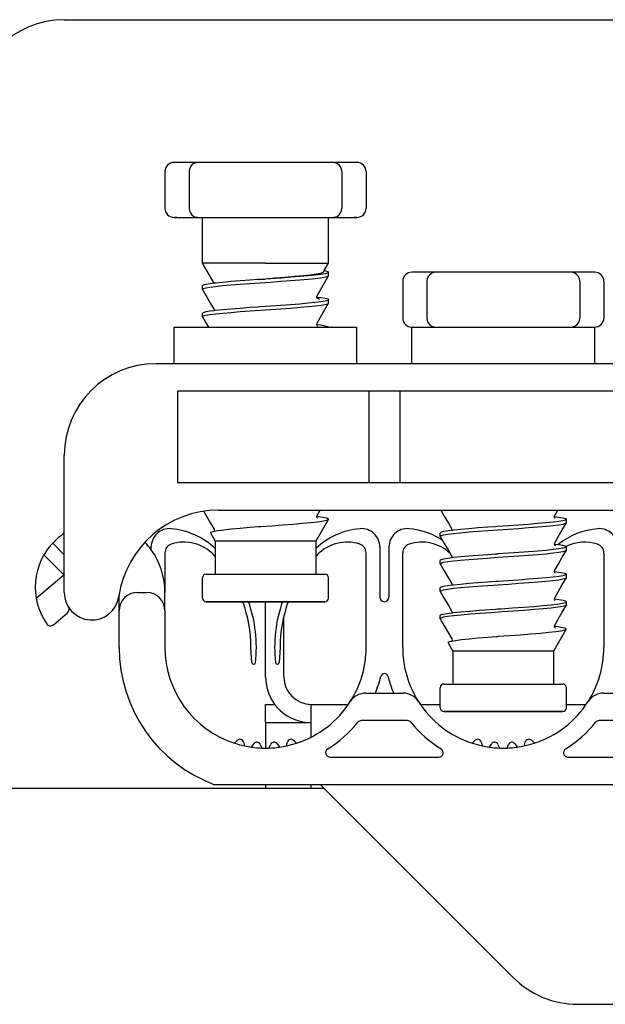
# Model space of a CAD drawing. Extents: x 213 to 948, y 153 to 704.
# Tile 45 of 62: x 815.08 to 821.48, y 661.21 to 671.97. Entities that reach past the tile are written whole.
import ezdxf

# ---------------------------------------------------------------- set-up
doc = ezdxf.new("R2010")
doc.units = 0
doc.header["$LTSCALE"] = 65.395
doc.header["$MEASUREMENT"] = 0
for name, color, linetype in [('133-357792_DXF_CONTINUOUS_LINE', 7, 'CONTINUOUS'), ('133-358027_DXF_CONTINUOUS_LINE', 7, 'CONTINUOUS'), ('59-273163_DXF_CONTINUOUS_LINE', 7, 'CONTINUOUS'), ('59-273165_DXF_CONTINUOUS_LINE', 7, 'CONTINUOUS'), ('59-273170_DXF_CONTINUOUS_LINE', 7, 'CONTINUOUS')]:
    doc.layers.add(name, color=color, linetype=linetype)

msp = doc.modelspace()

# ---------------------------------------------------------------- linework, layer by layer
at = {"layer": '133-357792_DXF_CONTINUOUS_LINE', "color": 3, "linetype": 'Continuous'}
for p, q in [((815.56916, 671.97307), (836.16916, 671.97307)), ((818.36916, 663.57307), (814.56916, 663.57307)), ((818.40916, 663.57307), (818.36916, 663.57307))]:
    msp.add_line(p, q, dxfattribs=at)
msp.add_arc((815.56916, 670.97307), 1, 90, 180, dxfattribs=at)
at = {"layer": '133-358027_DXF_CONTINUOUS_LINE', "color": 7, "linetype": 'Continuous'}
for p, q in [((817.76916, 664.79107), (817.76916, 665.61307)), ((817.76916, 664.29107), (817.76916, 664.49107)), ((817.76916, 664.29107), (818.26916, 664.29107)), ((817.76916, 664.29107), (817.76916, 664.09107)), ((817.76916, 664.09107), (817.76916, 664.01521)), ((817.76916, 663.61307), (817.76916, 663.57307))]:
    msp.add_line(p, q, dxfattribs=at)
at = {"layer": '133-358027_DXF_CONTINUOUS_LINE', "color": 3, "linetype": 'Continuous'}
for p, q in [((817.96916, 665.11307), (817.96916, 665.44608)), ((817.96916, 664.94735), (817.96916, 665.11307)), ((817.96916, 664.79107), (817.96916, 664.94735)), ((817.76916, 664.49107), (817.87982, 664.49107)), ((817.76916, 664.49107), (817.87982, 664.49107)), ((818.26916, 664.46519), (818.26916, 664.49107)), ((818.26916, 664.49107), (818.6733, 664.49107)), ((818.26916, 664.39107), (818.26916, 664.46519)), ((819.46526, 664.49107), (819.67916, 664.49107)), ((821.05916, 664.49107), (821.27305, 664.49107)), ((818.26916, 664.36271), (818.26916, 664.39107)), ((818.26916, 664.33037), (818.26916, 664.36271)), ((818.26916, 664.29107), (818.26916, 664.33037)), ((818.26916, 664.23107), (818.26916, 664.29107)), ((818.26916, 664.17331), (818.26916, 664.23107)), ((818.26916, 664.13476), (818.26916, 664.17331)), ((818.26916, 663.57307), (818.26916, 663.61307))]:
    msp.add_line(p, q, dxfattribs=at)
at = {"layer": '133-358027_DXF_CONTINUOUS_LINE', "color": 7, "linetype": 'Continuous'}
for start, end in [(180, 265.33948), (265.33948, 267.655473)]:
    msp.add_arc((818.26916, 664.79107), 0.5, start, end, dxfattribs=at)
at = {"layer": '133-358027_DXF_CONTINUOUS_LINE', "color": 3, "linetype": 'Continuous'}
msp.add_arc((818.26916, 664.79107), 0.3, 180, 270, dxfattribs=at)
at = {"layer": '59-273163_DXF_CONTINUOUS_LINE', "color": 7, "linetype": 'Continuous'}
for p, q in [((816.79916, 670.41307), (816.76916, 670.41307)), ((816.90377, 670.41307), (816.79916, 670.41307)), ((816.98244, 670.41307), (816.90377, 670.41307)), ((817.03278, 670.41307), (816.98244, 670.41307)), ((817.03276, 670.41307), (817.03276, 670.41307)), ((817.13376, 670.41307), (817.03276, 670.41307)), ((817.33204, 670.41307), (817.13376, 670.41307)), ((817.52195, 670.41307), (817.33204, 670.41307)), ((817.69774, 670.41307), (817.52195, 670.41307)), ((817.84057, 670.41307), (817.69774, 670.41307)), ((818.01636, 670.41307), (817.84057, 670.41307)), ((818.20628, 670.41307), (818.01636, 670.41307)), ((818.40455, 670.41307), (818.20628, 670.41307)), ((818.50555, 670.41307), (818.40455, 670.41307)), ((818.55587, 670.41307), (818.50553, 670.41307)), ((818.50555, 670.41307), (818.50555, 670.41307)), ((818.63454, 670.41307), (818.55587, 670.41307)), ((818.73916, 670.41307), (818.63454, 670.41307)), ((818.76915, 670.41307), (818.73916, 670.41307)), ((816.66916, 670.31307), (816.66916, 669.91307)), ((816.93276, 670.31307), (816.93276, 669.91307)), ((818.60555, 670.31307), (818.60555, 669.91307)), ((818.86916, 670.31307), (818.86916, 669.91307)), ((816.76916, 669.81307), (816.79916, 669.81307)), ((816.79916, 669.81307), (816.90377, 669.81307)), ((816.90377, 669.81307), (816.98244, 669.81307)), ((816.98244, 669.81307), (817.03278, 669.81307)), ((817.03276, 669.81307), (817.03276, 669.81307)), ((817.03276, 669.81307), (817.13376, 669.81307)), ((817.07916, 669.66307), (817.07916, 669.81307)), ((817.13376, 669.81307), (817.33204, 669.81307)), ((817.33204, 669.81307), (817.52195, 669.81307)), ((817.52195, 669.81307), (817.69774, 669.81307)), ((817.69774, 669.81307), (817.84057, 669.81307)), ((817.84057, 669.81307), (818.01636, 669.81307)), ((818.01636, 669.81307), (818.20628, 669.81307)), ((818.20628, 669.81307), (818.40455, 669.81307)), ((818.40455, 669.81307), (818.50555, 669.81307)), ((818.45916, 669.7772), (818.45916, 669.81307)), ((818.50553, 669.81307), (818.55587, 669.81307)), ((818.50555, 669.81307), (818.50555, 669.81307)), ((818.55587, 669.81307), (818.63454, 669.81307)), ((818.63454, 669.81307), (818.73916, 669.81307)), ((818.73916, 669.81307), (818.76915, 669.81307)), ((818.45916, 669.51307), (818.45916, 669.7772)), ((817.07916, 669.6272), (817.07916, 669.66307)), ((817.07916, 669.36307), (817.07916, 669.6272)), ((818.45916, 669.4772), (818.45916, 669.51307)), ((818.45916, 669.31307), (818.45916, 669.4772)), ((817.07916, 669.3272), (817.07916, 669.36307)), ((817.07916, 669.31307), (817.07916, 669.3272)), ((817.20658, 669.09236), (817.07916, 669.31307)), ((818.41154, 669.23059), (818.45916, 669.31307)), ((818.40171, 669.21357), (818.41154, 669.23059)), ((818.45861, 669.17529), (818.45916, 669.1772)), ((818.45916, 669.1772), (818.45916, 669.21307)), ((818.45916, 669.1772), (818.45916, 669.21307)), ((819.39916, 669.21307), (819.36916, 669.21307)), ((819.50377, 669.21307), (819.39916, 669.21307)), ((819.58244, 669.21307), (819.50377, 669.21307)), ((819.63278, 669.21307), (819.58244, 669.21307)), ((819.63276, 669.21307), (819.63276, 669.21307)), ((819.73376, 669.21307), (819.63276, 669.21307)), ((819.93204, 669.21307), (819.73376, 669.21307)), ((820.12195, 669.21307), (819.93204, 669.21307)), ((820.29774, 669.21307), (820.12195, 669.21307)), ((820.44057, 669.21307), (820.29774, 669.21307)), ((820.61636, 669.21307), (820.44057, 669.21307)), ((820.80628, 669.21307), (820.61636, 669.21307)), ((821.00455, 669.21307), (820.80628, 669.21307)), ((821.10555, 669.21307), (821.00455, 669.21307)), ((821.15587, 669.21307), (821.10553, 669.21307)), ((821.10555, 669.21307), (821.10555, 669.21307)), ((821.23454, 669.21307), (821.15587, 669.21307)), ((821.33916, 669.21307), (821.23454, 669.21307)), ((821.36915, 669.21307), (821.33916, 669.21307)), ((817.07916, 669.0272), (817.07916, 669.06307)), ((817.07916, 669.0272), (817.07916, 669.06307)), ((817.2083, 669.09258), (817.20658, 669.09236)), ((817.69552, 669.13297), (817.68282, 669.13208)), ((817.70606, 669.1337), (817.69552, 669.13297)), ((817.70603, 669.134), (817.76551, 669.13866)), ((817.71177, 669.1341), (817.70606, 669.1337)), ((817.76556, 669.13782), (817.71177, 669.1341)), ((819.26916, 669.11307), (819.26916, 668.71307)), ((819.53276, 669.11307), (819.53276, 668.71307)), ((821.20555, 669.11307), (821.20555, 668.71307)), ((821.46916, 669.11307), (821.46916, 668.71307)), ((817.07971, 669.02529), (817.07916, 669.0272)), ((818.33226, 668.95624), (818.33227, 668.95626)), ((818.32901, 668.94271), (818.33053, 668.94251)), ((818.32915, 668.94269), (818.32907, 668.94314)), ((818.33688, 668.92624), (818.33597, 668.92653)), ((818.45861, 668.87529), (818.45916, 668.8772)), ((818.45916, 668.8772), (818.45916, 668.91307)), ((818.45916, 668.8772), (818.45916, 668.91307)), ((817.07916, 668.7272), (817.07916, 668.76307)), ((817.07916, 668.7272), (817.07916, 668.76307)), ((817.20604, 668.80626), (817.20604, 668.80626)), ((817.20899, 668.79268), (817.20779, 668.79253)), ((817.70604, 668.8337), (817.68282, 668.83208)), ((817.71061, 668.83402), (817.70604, 668.8337)), ((817.07971, 668.72529), (817.07916, 668.7272)), ((818.32935, 668.64266), (818.33054, 668.64251)), ((818.33227, 668.65626), (818.33227, 668.65626)), ((819.65051, 668.61307), (819.68501, 668.61307)), ((820.34217, 668.61307), (820.39614, 668.61307)), ((821.0533, 668.61307), (821.08781, 668.61307)), ((818.33227, 666.55626), (818.36504, 666.61307)), ((820.93227, 666.55626), (820.96504, 666.61307)), ((818.45773, 666.51309), (818.31916, 666.27307)), ((818.45773, 666.51309), (818.31916, 666.27307)), ((818.33074, 666.54253), (818.32892, 666.54273)), ((818.32915, 666.5427), (818.32907, 666.54312)), ((818.33226, 666.55624), (818.33227, 666.55626)), ((820.9289, 666.54272), (820.93053, 666.54251)), ((820.92915, 666.54269), (820.92907, 666.54312)), ((820.93226, 666.55624), (820.93227, 666.55626)), ((821.05861, 666.47529), (821.05916, 666.4772)), ((821.05916, 666.4772), (821.05916, 666.51307)), ((821.05916, 666.4772), (821.05916, 666.51307)), ((817.19909, 666.38164), (817.20652, 666.38304)), ((817.20604, 666.40626), (817.20604, 666.40626)), ((817.69427, 666.43291), (817.70605, 666.43379)), ((819.80604, 666.40626), (819.80604, 666.40626)), ((819.80899, 666.39268), (819.80779, 666.39253)), ((820.30604, 666.4337), (820.28282, 666.43208)), ((820.31061, 666.43402), (820.30604, 666.4337)), ((817.16675, 666.36384), (817.21916, 666.27307)), ((817.16675, 666.36384), (817.21916, 666.27307)), ((817.21916, 666.27307), (817.21916, 665.91307)), ((817.21916, 666.27307), (817.21916, 665.91307)), ((818.31916, 666.27307), (818.31916, 665.91307)), ((818.31916, 666.27307), (818.31916, 665.91307)), ((819.67916, 666.3272), (819.67916, 666.36307)), ((819.67916, 666.3272), (819.67916, 666.36307)), ((819.67971, 666.32529), (819.67916, 666.3272)), ((820.92935, 666.24266), (820.93054, 666.24251)), ((820.93227, 666.25626), (820.93227, 666.25626)), ((821.05861, 666.17529), (821.05916, 666.1772)), ((821.05916, 666.1772), (821.05916, 666.21307)), ((821.05916, 666.1772), (821.05916, 666.21307)), ((819.67916, 666.0272), (819.67916, 666.06307)), ((819.67916, 666.0272), (819.67916, 666.06307)), ((819.80604, 666.10626), (819.80604, 666.10626)), ((819.80895, 666.09267), (819.80779, 666.09252)), ((820.30606, 666.1337), (820.28282, 666.13208)), ((819.67971, 666.02529), (819.67916, 666.0272)), ((820.92936, 665.94266), (820.93053, 665.94251)), ((820.93227, 665.95626), (820.93227, 665.95626)), ((817.07916, 665.76307), (817.07916, 665.87307)), ((817.11916, 665.91307), (817.21916, 665.91307)), ((817.21916, 665.91307), (818.31916, 665.91307)), ((817.21916, 665.91307), (817.21992, 665.91307)), ((818.31916, 665.91307), (818.41673, 665.91307)), ((818.41673, 665.91307), (818.41913, 665.91307)), ((818.41673, 665.91307), (818.41781, 665.91307)), ((818.45916, 665.65307), (818.45916, 665.87307)), ((820.30606, 665.8337), (820.28282, 665.83208)), ((820.31083, 665.83403), (820.30606, 665.8337)), ((821.05861, 665.87529), (821.05916, 665.8772)), ((821.05916, 665.8772), (821.05916, 665.91307)), ((821.05916, 665.8772), (821.05916, 665.91307)), ((817.07916, 665.7272), (817.07916, 665.76307)), ((817.07916, 665.65307), (817.07916, 665.7272)), ((819.67916, 665.7272), (819.67916, 665.76307)), ((819.67916, 665.7272), (819.67916, 665.76307)), ((819.67971, 665.72529), (819.67916, 665.7272)), ((819.80604, 665.80626), (819.80604, 665.80626)), ((819.80897, 665.79267), (819.80778, 665.79251)), ((820.92934, 665.64268), (820.93052, 665.64253)), ((820.93227, 665.65626), (820.93227, 665.65626)), ((817.12996, 665.61307), (817.11916, 665.61307)), ((817.12089, 665.61307), (817.11918, 665.61307)), ((817.11918, 665.61307), (817.12997, 665.61307)), ((817.75724, 665.61307), (817.12996, 665.61307)), ((817.76916, 665.61307), (817.75724, 665.61307)), ((817.75724, 665.61307), (817.76916, 665.61307)), ((818.41212, 665.61307), (817.76916, 665.61307)), ((818.41018, 665.61307), (818.41738, 665.61307)), ((818.41914, 665.61307), (818.41212, 665.61307)), ((818.41738, 665.61307), (818.41913, 665.61307)), ((819.80604, 665.50626), (819.80604, 665.50626)), ((820.28282, 665.53208), (820.30605, 665.5337)), ((821.05916, 665.5772), (821.05861, 665.57529)), ((821.05916, 665.5772), (821.05916, 665.61307)), ((821.05916, 665.5772), (821.05916, 665.61307)), ((819.67916, 665.4272), (819.67916, 665.46307)), ((819.67916, 665.4272), (819.67971, 665.42529)), ((819.80783, 665.49255), (819.80886, 665.49268)), ((819.80886, 665.49268), (819.81949, 665.49407)), ((821.05773, 665.31309), (820.91916, 665.07307)), ((821.05773, 665.31309), (820.91916, 665.07307)), ((820.93074, 665.34253), (820.92892, 665.34273)), ((820.92915, 665.3427), (820.92907, 665.34312)), ((820.93226, 665.35624), (820.93227, 665.35626)), ((819.80604, 665.20626), (819.80604, 665.20626)), ((820.29427, 665.23291), (820.30605, 665.23379)), ((819.76675, 665.16384), (819.81916, 665.07307)), ((819.76675, 665.16384), (819.81916, 665.07307)), ((819.79909, 665.18164), (819.80652, 665.18304)), ((819.81916, 665.07307), (819.81916, 664.71307)), ((819.81916, 665.07307), (819.81916, 664.71307)), ((820.91916, 665.07307), (820.91916, 664.71307)), ((820.91916, 665.07307), (820.91916, 664.71307)), ((819.67916, 664.56307), (819.67916, 664.67307)), ((819.71916, 664.71307), (819.81916, 664.71307)), ((819.81916, 664.71307), (820.91916, 664.71307)), ((819.81916, 664.71307), (819.81992, 664.71307)), ((820.91916, 664.71307), (821.01673, 664.71307)), ((821.01673, 664.71307), (821.01913, 664.71307)), ((821.01673, 664.71307), (821.01781, 664.71307)), ((821.05916, 664.45307), (821.05916, 664.67307)), ((819.67916, 664.5272), (819.67916, 664.56307)), ((819.67916, 664.45307), (819.67916, 664.5272)), ((819.72996, 664.41307), (819.71916, 664.41307)), ((819.72089, 664.41307), (819.71918, 664.41307)), ((819.71918, 664.41307), (819.72997, 664.41307)), ((820.35724, 664.41307), (819.72996, 664.41307)), ((820.36916, 664.41307), (820.35724, 664.41307)), ((820.35724, 664.41307), (820.36916, 664.41307)), ((821.01212, 664.41307), (820.36916, 664.41307)), ((821.01018, 664.41307), (821.01738, 664.41307)), ((821.01914, 664.41307), (821.01212, 664.41307)), ((821.01738, 664.41307), (821.01913, 664.41307))]:
    msp.add_line(p, q, dxfattribs=at)
for points in [[(816.79916, 670.41307), (816.78289, 670.41307), (816.77265, 670.41307), (816.7698, 670.41307)], [(818.76851, 670.41307), (818.76916, 670.41307), (818.76566, 670.41307), (818.75542, 670.41307), (818.73916, 670.41307)], [(816.79916, 669.81307), (816.78289, 669.81307), (816.77265, 669.81307), (816.7698, 669.81307)], [(818.76851, 669.81307), (818.76916, 669.81307), (818.76566, 669.81307), (818.75542, 669.81307), (818.73916, 669.81307)], [(817.76916, 669.31307), (817.65263, 669.31307), (817.53945, 669.31307), (817.43287, 669.31307), (817.33595, 669.31307), (817.25147, 669.31307), (817.18187, 669.31307), (817.12913, 669.31307), (817.09479, 669.31307), (817.07981, 669.31307), (817.07916, 669.31307)], [(817.76916, 669.31307), (817.89594, 669.31307), (818.01841, 669.31307), (818.13239, 669.31307), (818.23401, 669.31307), (818.31979, 669.31307), (818.38682, 669.31307), (818.43282, 669.31307), (818.45621, 669.31307), (818.45916, 669.31307)], [(817.19182, 669.05462), (817.22315, 669.05861), (817.30004, 669.0665), (817.39064, 669.07447), (817.49133, 669.08241), (817.59814, 669.09024), (817.71061, 669.09814), (817.82523, 669.10608), (817.93732, 669.11395), (818.04409, 669.12177), (818.145, 669.1297), (818.23593, 669.13767), (818.31323, 669.14557), (818.37528, 669.15341), (818.42154, 669.16136), (818.4498, 669.16933), (818.45861, 669.17529)], [(818.40171, 669.21358), (818.39663, 669.20926), (818.37064, 669.2005), (818.32465, 669.19172), (818.26041, 669.18292), (818.18032, 669.17411), (818.0873, 669.16527), (817.98468, 669.15642), (817.87614, 669.14755), (817.76551, 669.13866)], [(818.45916, 669.21307), (818.44975, 669.20518), (818.42136, 669.1972), (818.37489, 669.18923), (818.31259, 669.18137), (818.23563, 669.17352), (818.14618, 669.16567), (818.04689, 669.15785), (817.94009, 669.15003), (817.82712, 669.14209), (817.76556, 669.13782)], [(818.33227, 668.95626), (818.36942, 669.02067), (818.41459, 669.09899), (818.45861, 669.17529)], [(818.41154, 669.23059), (818.42394, 669.22839), (818.4503, 669.22073), (818.45916, 669.21307)], [(819.39916, 669.21307), (819.38289, 669.21307), (819.37265, 669.21307), (819.3698, 669.21307)], [(821.36851, 669.21307), (821.36916, 669.21307), (821.36566, 669.21307), (821.35542, 669.21307), (821.33916, 669.21307)], [(817.20658, 669.09236), (817.16343, 669.08692), (817.11695, 669.07895), (817.08856, 669.07096), (817.07916, 669.06307)], [(817.68282, 669.13208), (817.59877, 669.12616), (817.49181, 669.11832), (817.39172, 669.11044), (817.30224, 669.10258), (817.2257, 669.09477), (817.2083, 669.09258)], [(817.07916, 669.0272), (817.08846, 669.03505), (817.11641, 669.04296), (817.16188, 669.05082), (817.19182, 669.05462)], [(817.07971, 669.02529), (817.12372, 668.94899), (817.16889, 668.87067), (817.20604, 668.80626)], [(818.32907, 668.94406), (818.32981, 668.95001), (818.33226, 668.95624)], [(817.07916, 668.7272), (817.08842, 668.73503), (817.11611, 668.7429), (817.16181, 668.75081), (817.22368, 668.75867), (817.30109, 668.7666), (817.39229, 668.77461), (817.49361, 668.78258), (817.60092, 668.79044), (817.71258, 668.79828), (817.82603, 668.80614), (817.93829, 668.81402), (818.04562, 668.82188), (818.14687, 668.82986), (818.23797, 668.83786), (818.31523, 668.8458), (818.37687, 668.85364), (818.42216, 668.86149), (818.44984, 668.86934), (818.45861, 668.87529)], [(818.45916, 668.91307), (818.4498, 668.9052), (818.42154, 668.89723), (818.37528, 668.88928), (818.31323, 668.88144), (818.23593, 668.87355), (818.14499, 668.86558), (818.04408, 668.85764), (817.93731, 668.84983), (817.82522, 668.84196), (817.71061, 668.83402)], [(818.33597, 668.92653), (818.33561, 668.92683), (818.33063, 668.9347), (818.32915, 668.94269)], [(818.33053, 668.94251), (818.37526, 668.93686), (818.42153, 668.92891), (818.4498, 668.92095), (818.45916, 668.91307)], [(818.33227, 668.65626), (818.36942, 668.72067), (818.41459, 668.79899), (818.45861, 668.87529)], [(818.33665, 668.92551), (818.33805, 668.92485), (818.33597, 668.92653)], [(818.35846, 668.91395), (818.34953, 668.92227), (818.33688, 668.92624)], [(817.20779, 668.79253), (817.16188, 668.78669), (817.11641, 668.77883), (817.08846, 668.77092), (817.07916, 668.76307)], [(817.20604, 668.80626), (817.20925, 668.79366), (817.20899, 668.79268)], [(817.68282, 668.83208), (817.59814, 668.82611), (817.49133, 668.81829), (817.39064, 668.81035), (817.30004, 668.80238), (817.22315, 668.79448), (817.20899, 668.79268)], [(817.07971, 668.72529), (817.12372, 668.64899), (817.14444, 668.61307)], [(818.32935, 668.64266), (818.32906, 668.64377), (818.33227, 668.65626)], [(818.33475, 668.62627), (818.33775, 668.625), (818.33702, 668.62557), (818.33238, 668.63098), (818.32935, 668.64266)], [(818.33054, 668.64251), (818.37489, 668.63692), (818.42136, 668.62895), (818.44975, 668.62096), (818.45916, 668.61307)], [(817.09498, 666.59882), (817.12372, 666.54899), (817.16889, 666.47067), (817.20604, 666.40626)], [(819.68675, 666.61307), (819.72372, 666.54899), (819.76889, 666.47067), (819.80604, 666.40626)], [(817.70605, 666.43379), (817.71673, 666.43458), (817.8375, 666.44348), (817.95641, 666.45227), (818.06925, 666.46094), (818.17351, 666.4696), (818.26604, 666.47827), (818.34293, 666.48691), (818.40247, 666.49565), (818.4414, 666.50442), (818.45773, 666.51309)], [(818.32907, 666.54406), (818.32981, 666.55001), (818.33226, 666.55624)], [(818.33613, 666.52572), (818.33805, 666.52484), (818.33563, 666.52681), (818.33059, 666.53481), (818.32915, 666.5427)], [(818.45822, 666.51556), (818.44097, 666.52406), (818.40248, 666.53256), (818.34397, 666.54106), (818.33074, 666.54253)], [(818.45773, 666.51309), (818.45821, 666.51432), (818.45822, 666.51556)], [(819.67916, 666.3272), (819.68842, 666.33503), (819.71611, 666.3429), (819.76181, 666.35081), (819.82368, 666.35867), (819.90109, 666.3666), (819.99229, 666.37461), (820.09361, 666.38258), (820.20092, 666.39044), (820.31258, 666.39828), (820.42603, 666.40614), (820.53829, 666.41402), (820.64562, 666.42188), (820.74687, 666.42986), (820.83797, 666.43786), (820.91523, 666.4458), (820.97687, 666.45364), (821.02216, 666.46149), (821.04984, 666.46934), (821.05861, 666.47529)], [(821.05916, 666.51307), (821.0498, 666.5052), (821.02154, 666.49723), (820.97528, 666.48928), (820.91323, 666.48144), (820.83593, 666.47355), (820.74499, 666.46558), (820.64408, 666.45764), (820.53731, 666.44983), (820.42522, 666.44196), (820.31061, 666.43402)], [(820.92907, 666.54406), (820.92981, 666.55001), (820.93226, 666.55624)], [(820.93613, 666.52572), (820.93805, 666.52484), (820.93563, 666.52681), (820.93059, 666.53481), (820.92915, 666.54269)], [(820.93053, 666.54251), (820.97526, 666.53686), (821.02153, 666.52891), (821.0498, 666.52095), (821.05916, 666.51307)], [(820.93227, 666.25626), (820.96942, 666.32067), (821.01459, 666.39899), (821.05861, 666.47529)], [(817.16675, 666.36384), (817.17214, 666.37268), (817.19818, 666.3814)], [(817.19818, 666.3814), (817.19862, 666.38155), (817.19909, 666.38164)], [(817.20604, 666.40626), (817.20925, 666.39405), (817.20652, 666.38304)], [(817.20652, 666.38304), (817.24567, 666.39043), (817.31146, 666.39925), (817.39513, 666.40815), (817.49286, 666.41701), (817.60031, 666.42574), (817.69427, 666.43291)], [(819.80779, 666.39253), (819.76188, 666.38669), (819.71641, 666.37883), (819.68846, 666.37092), (819.67916, 666.36307)], [(819.80604, 666.40626), (819.80925, 666.39366), (819.80899, 666.39268)], [(820.28282, 666.43208), (820.19814, 666.42611), (820.09133, 666.41829), (819.99064, 666.41035), (819.90004, 666.40238), (819.82315, 666.39448), (819.80899, 666.39268)], [(818.31916, 666.27307), (818.30859, 666.27307), (818.27729, 666.27307), (818.22646, 666.27307), (818.15806, 666.27307), (818.07472, 666.27307), (817.97963, 666.27307), (817.87646, 666.27307), (817.76916, 666.27307), (817.66186, 666.27307), (817.55868, 666.27307), (817.46359, 666.27307), (817.38025, 666.27307), (817.31185, 666.27307), (817.26102, 666.27307), (817.22972, 666.27307), (817.21916, 666.27307)], [(819.67971, 666.32529), (819.72372, 666.24899), (819.76889, 666.17067), (819.80604, 666.10626)], [(819.67916, 666.0272), (819.68851, 666.03507), (819.71675, 666.04303), (819.76297, 666.05098), (819.82497, 666.05881), (819.90196, 666.06668), (819.99214, 666.0746), (820.0918, 666.08245), (820.19817, 666.09024), (820.31083, 666.09816), (820.42586, 666.10613), (820.53857, 666.11404), (820.64542, 666.12187), (820.74603, 666.12979), (820.83654, 666.13773), (820.91338, 666.14559), (820.97534, 666.15342), (821.02157, 666.16137), (821.04981, 666.16933), (821.05861, 666.17529)], [(821.05916, 666.21307), (821.04984, 666.20522), (821.02216, 666.19737), (820.97687, 666.18952), (820.91523, 666.18167), (820.83797, 666.17374), (820.74687, 666.16573), (820.64562, 666.15776), (820.53829, 666.1499), (820.42603, 666.14201), (820.31258, 666.13415), (820.30606, 666.1337)], [(820.92935, 666.24266), (820.92906, 666.24377), (820.93227, 666.25626)], [(820.93475, 666.22627), (820.93775, 666.225), (820.93702, 666.22557), (820.93238, 666.23098), (820.92935, 666.24266)], [(820.93054, 666.24251), (820.97489, 666.23692), (821.02136, 666.22895), (821.04975, 666.22096), (821.05916, 666.21307)], [(820.93227, 665.95626), (820.96942, 666.02067), (821.01459, 666.09899), (821.05861, 666.17529)], [(819.80779, 666.09252), (819.76181, 666.08668), (819.71611, 666.07877), (819.68842, 666.0709), (819.67916, 666.06307)], [(819.80604, 666.10626), (819.80925, 666.09388), (819.80895, 666.09267)], [(820.28282, 666.13208), (820.20092, 666.12631), (820.09361, 666.11846), (819.99229, 666.11049), (819.90109, 666.10248), (819.82369, 666.09454), (819.80895, 666.09267)], [(819.67971, 666.02529), (819.72372, 665.94899), (819.76889, 665.87067), (819.80604, 665.80626)], [(820.92936, 665.94266), (820.92906, 665.94382), (820.93227, 665.95626)], [(820.93498, 665.92618), (820.93778, 665.92499), (820.93702, 665.92557), (820.93238, 665.93097), (820.92936, 665.94266)], [(820.93053, 665.94251), (820.97531, 665.93686), (821.02155, 665.92891), (821.0498, 665.92094), (821.05916, 665.91307)], [(817.11943, 665.91307), (817.11946, 665.91307), (817.13322, 665.91307), (817.16707, 665.91307), (817.21916, 665.91307)], [(817.21992, 665.91307), (817.29012, 665.91307), (817.37544, 665.91307), (817.47319, 665.91307), (817.58028, 665.91307), (817.69334, 665.91307), (817.8088, 665.91307), (817.923, 665.91307), (818.03234, 665.91307), (818.13337, 665.91307), (818.22291, 665.91307), (818.29812, 665.91307), (818.31916, 665.91307)], [(818.31916, 665.91307), (818.35662, 665.91307), (818.39658, 665.91307), (818.41673, 665.91307)], [(819.67916, 665.7272), (819.68856, 665.73509), (819.71695, 665.74307), (819.76343, 665.75104), (819.8257, 665.7589), (819.90224, 665.76671), (819.99172, 665.77456), (820.09181, 665.78245), (820.19877, 665.79028), (820.31177, 665.79822), (820.42712, 665.80621), (820.54009, 665.81415), (820.64689, 665.82198), (820.74618, 665.8298), (820.83563, 665.83764), (820.91259, 665.8455), (820.97489, 665.85335), (821.02136, 665.86132), (821.04975, 665.86931), (821.05861, 665.87529)], [(820.28282, 665.83208), (820.19817, 665.82612), (820.0918, 665.81832), (819.99214, 665.81047), (819.90196, 665.80256), (819.82497, 665.79469), (819.80897, 665.79267)], [(821.05916, 665.91307), (821.04981, 665.9052), (821.02157, 665.89724), (820.97534, 665.88929), (820.91338, 665.88146), (820.83654, 665.8736), (820.74603, 665.86566), (820.64542, 665.85774), (820.53857, 665.84992), (820.42586, 665.842), (820.31083, 665.83403)], [(820.93227, 665.65626), (820.96942, 665.72067), (821.01459, 665.79899), (821.05861, 665.87529)], [(819.80778, 665.79251), (819.76297, 665.78685), (819.71675, 665.77891), (819.68851, 665.77094), (819.67916, 665.76307)], [(819.67971, 665.72529), (819.72372, 665.64899), (819.76889, 665.57067), (819.80604, 665.50626)], [(819.80604, 665.80626), (819.80925, 665.79372), (819.80897, 665.79267)], [(820.92934, 665.64268), (820.92906, 665.64376), (820.93227, 665.65626)], [(820.93474, 665.62627), (820.93774, 665.625), (820.93702, 665.62557), (820.93238, 665.63098), (820.92934, 665.64268)], [(820.93052, 665.64253), (820.97688, 665.63663), (821.02214, 665.62878), (821.04984, 665.62093), (821.05916, 665.61307)], [(817.12997, 665.61307), (817.15996, 665.61307), (817.20824, 665.61307), (817.27336, 665.61307), (817.35338, 665.61307), (817.44588, 665.61307), (817.54809, 665.61307), (817.65694, 665.61307), (817.75724, 665.61307)], [(817.76916, 665.61307), (817.88268, 665.61307), (817.99271, 665.61307), (818.09587, 665.61307), (818.18899, 665.61307), (818.26921, 665.61307), (818.33405, 665.61307), (818.38153, 665.61307), (818.41018, 665.61307)], [(821.05861, 665.57529), (821.0484, 665.56876), (821.01648, 665.56032), (820.96438, 665.55188), (820.89373, 665.54344), (820.80673, 665.535), (820.70609, 665.52656), (820.59494, 665.51811), (820.47676, 665.50967), (820.35522, 665.50123), (820.23412, 665.49279), (820.11723, 665.48435), (820.00819, 665.47591), (819.91041, 665.46747), (819.82692, 665.45903), (819.76034, 665.45059), (819.71272, 665.44215), (819.68557, 665.43371), (819.67916, 665.4272)], [(819.80604, 665.50626), (819.80924, 665.49429), (819.80886, 665.49268)], [(819.81949, 665.49407), (819.90204, 665.50257), (819.99935, 665.51107), (820.10836, 665.51957), (820.22561, 665.52807), (820.28282, 665.53208)], [(820.30605, 665.5337), (820.3474, 665.53657), (820.46989, 665.54507), (820.58919, 665.55357), (820.70153, 665.56207), (820.80336, 665.57057), (820.89147, 665.57907), (820.96306, 665.58757), (821.01588, 665.59607), (821.04825, 665.60457), (821.05916, 665.61307)], [(820.93227, 665.35626), (820.96942, 665.42067), (821.01459, 665.49899), (821.05861, 665.57529)], [(819.67916, 665.46307), (819.68372, 665.46856), (819.70857, 665.47707), (819.75432, 665.48557), (819.80783, 665.49255)], [(819.67971, 665.42529), (819.72372, 665.34899), (819.76889, 665.27067), (819.80604, 665.20626)], [(820.30605, 665.23379), (820.31673, 665.23458), (820.4375, 665.24348), (820.55641, 665.25227), (820.66925, 665.26094), (820.77351, 665.2696), (820.86604, 665.27827), (820.94293, 665.28691), (821.00247, 665.29565), (821.0414, 665.30442), (821.05773, 665.31309)], [(820.92907, 665.34406), (820.92981, 665.35001), (820.93226, 665.35624)], [(820.93613, 665.32572), (820.93805, 665.32484), (820.93563, 665.32681), (820.93059, 665.33481), (820.92915, 665.3427)], [(821.05822, 665.31556), (821.04097, 665.32406), (821.00248, 665.33256), (820.94397, 665.34106), (820.93074, 665.34253)], [(821.05773, 665.31309), (821.05821, 665.31432), (821.05822, 665.31556)], [(819.80604, 665.20626), (819.80925, 665.19405), (819.80652, 665.18304)], [(819.80652, 665.18304), (819.84567, 665.19043), (819.91146, 665.19925), (819.99513, 665.20815), (820.09286, 665.21701), (820.20031, 665.22574), (820.29427, 665.23291)], [(819.76675, 665.16384), (819.77214, 665.17268), (819.79818, 665.1814)], [(819.79818, 665.1814), (819.79862, 665.18155), (819.79909, 665.18164)], [(820.91916, 665.07307), (820.90859, 665.07307), (820.87729, 665.07307), (820.82646, 665.07307), (820.75806, 665.07307), (820.67472, 665.07307), (820.57963, 665.07307), (820.47646, 665.07307), (820.36916, 665.07307), (820.26186, 665.07307), (820.15868, 665.07307), (820.06359, 665.07307), (819.98025, 665.07307), (819.91185, 665.07307), (819.86102, 665.07307), (819.82972, 665.07307), (819.81916, 665.07307)], [(819.71943, 664.71307), (819.71946, 664.71307), (819.73322, 664.71307), (819.76707, 664.71307), (819.81916, 664.71307)], [(819.81992, 664.71307), (819.89012, 664.71307), (819.97544, 664.71307), (820.07319, 664.71307), (820.18028, 664.71307), (820.29334, 664.71307), (820.4088, 664.71307), (820.523, 664.71307), (820.63234, 664.71307), (820.73337, 664.71307), (820.82291, 664.71307), (820.89812, 664.71307), (820.91916, 664.71307)], [(820.91916, 664.71307), (820.95662, 664.71307), (820.99658, 664.71307), (821.01673, 664.71307)], [(819.72997, 664.41307), (819.75996, 664.41307), (819.80824, 664.41307), (819.87336, 664.41307), (819.95338, 664.41307), (820.04588, 664.41307), (820.14809, 664.41307), (820.25694, 664.41307), (820.35724, 664.41307)], [(820.36916, 664.41307), (820.48268, 664.41307), (820.59271, 664.41307), (820.69587, 664.41307), (820.78899, 664.41307), (820.86921, 664.41307), (820.93405, 664.41307), (820.98153, 664.41307), (821.01018, 664.41307)]]:
    msp.add_lwpolyline(points, dxfattribs=at)
for centre, radius, start, end in [((816.76916, 670.31307), 0.1, 90.000006, 180), ((817.03276, 670.31307), 0.1, 117.225185, 180), ((817.03276, 670.31307), 0.1, 90.000005, 117.225185), ((818.50555, 670.31307), 0.1, 62.774815, 89.999995), ((818.50555, 670.31307), 0.1, 0, 62.774815), ((818.76916, 670.31307), 0.1, 0, 89.999994), ((816.76916, 669.91307), 0.1, 180, 269.999994), ((817.03276, 669.91307), 0.1, 180, 242.774815), ((817.03276, 669.91307), 0.1, 242.774815, 269.999995), ((818.50555, 669.91307), 0.1, 270.000005, 297.225185), ((818.50555, 669.91307), 0.1, 297.225185, 0), ((818.76916, 669.91307), 0.1, 270.000006, 0), ((819.36916, 669.11307), 0.1, 90.000006, 180), ((819.63276, 669.11307), 0.1, 117.225185, 180), ((819.63276, 669.11307), 0.1, 90.000005, 117.225185), ((821.10555, 669.11307), 0.1, 62.774815, 89.999995), ((821.10555, 669.11307), 0.1, 0, 62.774815), ((821.36916, 669.11307), 0.1, 0, 89.999994), ((819.36916, 668.71307), 0.1, 180, 269.999994), ((819.63276, 668.71307), 0.1, 180, 242.774815), ((821.10555, 668.71307), 0.1, 297.225185, 0), ((821.36916, 668.71307), 0.1, 270.000006, 0), ((819.63276, 668.71307), 0.1, 242.774815, 269.999995), ((821.10555, 668.71307), 0.1, 270.000005, 297.225185), ((817.11916, 665.87307), 0.04, 89.998773, 180), ((818.41916, 665.87307), 0.04, 0, 90.000048), ((817.11916, 665.65307), 0.04, 180, 270.000007), ((818.41916, 665.65307), 0.04, 269.998671, 0), ((819.71916, 664.67307), 0.04, 89.998773, 180), ((821.01916, 664.67307), 0.04, 0, 90.000048), ((819.71916, 664.45307), 0.04, 180, 270.000007), ((821.01916, 664.45307), 0.04, 269.998671, 0)]:
    msp.add_arc(centre, radius, start, end, dxfattribs=at)
at = {"layer": '59-273165_DXF_CONTINUOUS_LINE', "color": 7, "linetype": 'Continuous'}
for p, q in [((816.76916, 668.21307), (816.76916, 668.61307)), ((816.76916, 668.61307), (816.97821, 668.61307)), ((816.76916, 668.21307), (816.76916, 668.61307)), ((816.97821, 668.61307), (817.06916, 668.61307)), ((817.06916, 668.61307), (817.07952, 668.61307)), ((817.07952, 668.61307), (818.45879, 668.61307)), ((818.45879, 668.61307), (818.46915, 668.61307)), ((818.46915, 668.61307), (818.5601, 668.61307)), ((818.5601, 668.61307), (818.76916, 668.61307)), ((818.76916, 668.21307), (818.76916, 668.61307)), ((818.76916, 668.21307), (818.76916, 668.61307)), ((819.36916, 668.21307), (819.36916, 668.61307)), ((819.36916, 668.61307), (819.37048, 668.61307)), ((819.36916, 668.21307), (819.36916, 668.61307)), ((819.37048, 668.61307), (819.38618, 668.61307)), ((819.38618, 668.61307), (819.39916, 668.61307)), ((819.39916, 668.61307), (819.50377, 668.61307)), ((819.50377, 668.61307), (819.51894, 668.61307)), ((819.51894, 668.61307), (819.57821, 668.61307)), ((819.57821, 668.61307), (819.58244, 668.61307)), ((819.58244, 668.61307), (819.63015, 668.61307)), ((819.63015, 668.61307), (819.63278, 668.61307)), ((819.63278, 668.61307), (819.65051, 668.61307)), ((819.65051, 668.61307), (819.66916, 668.61307)), ((819.66916, 668.61307), (819.67952, 668.61307)), ((819.67952, 668.61307), (819.68501, 668.61307)), ((819.68501, 668.61307), (819.73376, 668.61307)), ((819.73376, 668.61307), (819.92342, 668.61307)), ((819.92342, 668.61307), (819.93204, 668.61307)), ((819.93204, 668.61307), (820.12195, 668.61307)), ((820.12195, 668.61307), (820.29774, 668.61307)), ((820.29774, 668.61307), (820.34217, 668.61307)), ((820.34217, 668.61307), (820.39614, 668.61307)), ((820.39614, 668.61307), (820.44057, 668.61307)), ((820.44057, 668.61307), (820.61636, 668.61307)), ((820.61636, 668.61307), (820.80628, 668.61307)), ((820.80628, 668.61307), (820.81489, 668.61307)), ((820.81489, 668.61307), (821.00455, 668.61307)), ((821.00455, 668.61307), (821.0533, 668.61307)), ((821.0533, 668.61307), (821.05879, 668.61307)), ((821.05879, 668.61307), (821.06915, 668.61307)), ((821.06915, 668.61307), (821.08781, 668.61307)), ((821.08781, 668.61307), (821.10555, 668.61307)), ((821.10555, 668.61307), (821.10816, 668.61307)), ((821.10816, 668.61307), (821.15587, 668.61307)), ((821.15587, 668.61307), (821.1601, 668.61307)), ((821.1601, 668.61307), (821.21937, 668.61307)), ((821.21937, 668.61307), (821.23454, 668.61307)), ((821.23454, 668.61307), (821.33916, 668.61307)), ((821.33916, 668.61307), (821.35213, 668.61307)), ((821.35213, 668.61307), (821.36783, 668.61307)), ((821.36783, 668.61307), (821.36916, 668.61307)), ((821.36916, 668.21307), (821.36916, 668.61307)), ((821.36916, 668.21307), (821.36916, 668.61307)), ((822.81264, 668.21307), (816.56916, 668.21307)), ((822.81264, 667.91307), (816.80965, 667.91307)), ((816.80965, 666.91307), (816.80965, 667.91307)), ((818.90053, 667.91307), (818.90053, 666.91307)), ((819.23779, 667.91307), (819.23779, 666.91307)), ((815.56916, 665.71307), (815.56916, 667.21307)), ((823.92916, 666.91307), (816.80965, 666.91307)), ((817.2548, 666.61307), (823.92916, 666.61307))]:
    msp.add_line(p, q, dxfattribs=at)
for centre, radius, start, end in [((816.56916, 667.21307), 1, 90, 180), ((817.2548, 665.51307), 1.1, 90, 171.786789), ((815.86916, 665.71307), 0.3, 180, 351.786789)]:
    msp.add_arc(centre, radius, start, end, dxfattribs=at)
at = {"layer": '59-273170_DXF_CONTINUOUS_LINE', "color": 7, "linetype": 'Continuous'}
for p, q in [((815.4424, 666.25296), (815.56916, 666.12621)), ((816.51916, 666.17944), (816.51916, 666.21099)), ((819.01916, 666.21099), (819.01916, 665.66307)), ((819.11916, 666.21099), (819.11916, 665.66307)), ((815.34549, 666.12361), (815.56424, 665.90485)), ((816.66916, 666.14681), (816.66916, 665.71307)), ((818.86916, 665.11307), (818.86916, 666.14681)), ((819.26916, 665.11307), (819.26916, 666.14681)), ((821.46916, 666.14681), (821.46916, 665.11307)), ((815.26095, 665.65035), (815.56424, 665.90485)), ((815.56424, 665.90485), (815.56916, 665.90055)), ((816.16916, 665.67022), (816.16916, 665.68322)), ((816.16916, 665.51307), (816.16916, 665.67022)), ((816.36916, 665.71307), (816.46916, 665.71307)), ((816.66916, 665.51307), (816.66916, 665.71307)), ((816.16916, 665.11307), (816.16916, 665.51307)), ((816.66916, 665.51307), (816.66916, 665.11307)), ((815.44957, 665.361), (815.60379, 665.4904)), ((817.62029, 664.94818), (817.60916, 665.11307)), ((817.92916, 665.11307), (817.91802, 664.94818)), ((818.8646, 664.61307), (819.27371, 664.61307)), ((821.4646, 664.61307), (821.87371, 664.61307)), ((819.32035, 664.31307), (818.81796, 664.31307)), ((821.92035, 664.31307), (821.41796, 664.31307)), ((817.43277, 664.06958), (817.46135, 664.09816)), ((817.52827, 664.08023), (817.53978, 664.03725)), ((817.61674, 664.02368), (817.61913, 664.0271)), ((817.61913, 664.0271), (817.64226, 664.06013)), ((817.71128, 664.05409), (817.73008, 664.01377)), ((817.80823, 664.01377), (817.81003, 664.01762)), ((817.81003, 664.01762), (817.82703, 664.05409)), ((817.89605, 664.06013), (817.92157, 664.02368)), ((817.99853, 664.03725), (817.99965, 664.04143)), ((817.99965, 664.04143), (818.01004, 664.08023)), ((818.07696, 664.09816), (818.10842, 664.0667)), ((820.03231, 664.06912), (820.06135, 664.09816)), ((820.12827, 664.08023), (820.13859, 664.04169)), ((820.21897, 664.02687), (820.24226, 664.06013)), ((820.31128, 664.05409), (820.32827, 664.01764)), ((820.40823, 664.01377), (820.41004, 664.01764)), ((820.41004, 664.01764), (820.42703, 664.05409)), ((820.49605, 664.06013), (820.51934, 664.02687)), ((820.59853, 664.03725), (820.59972, 664.04169)), ((820.59972, 664.04169), (820.61004, 664.08023)), ((820.67696, 664.09816), (820.706, 664.06912)), ((818.47626, 663.91307), (819.66205, 663.91307)), ((821.07626, 663.91307), (822.26205, 663.91307)), ((834.52593, 663.61307), (817.21238, 663.61307)), ((820.47626, 661.50597), (818.36916, 663.61307)), ((821.18337, 661.21307), (830.55494, 661.21307))]:
    msp.add_line(p, q, dxfattribs=at)
for centre, radius, start, end in [((816.71916, 666.21099), 0.2, 85.219808, 180), ((816.66916, 665.61307), 0.8, 46.514712, 85.219808), ((818.86916, 665.61307), 0.8, 94.780192, 133.485288), ((818.81916, 666.21099), 0.2, 0, 94.780192), ((819.31916, 666.21099), 0.2, 85.219808, 180), ((819.26916, 665.61307), 0.8, 59.989335, 85.219808), ((821.46916, 665.61307), 0.8, 94.780192, 128.618096), ((821.41916, 666.21099), 0.2, 0, 94.780192), ((815.95041, 665.77137), 0.7, 123.106254, 136.52867), ((815.95041, 665.77137), 0.7, 35.659088, 44.207021), ((816.87738, 665.81138), 0.45245, 43.602819, 107.882151), ((818.66093, 665.81138), 0.45245, 72.117849, 136.397181), ((819.47738, 665.81138), 0.45245, 46.731257, 107.882151), ((819.26916, 665.61307), 0.8, 59.210632, 59.989335), ((819.26916, 665.61307), 0.8, 57.0719, 59.210632), ((821.26093, 665.81138), 0.45245, 72.117849, 116.653316), ((815.95041, 665.77137), 0.7, 136.52867, 149.788315), ((815.86916, 665.71307), 0.8, 0, 35.659088), ((816.76916, 666.14681), 0.1, 107.882151, 180), ((818.76916, 666.14681), 0.1, 0, 72.117849), ((819.36916, 666.14681), 0.1, 107.882151, 180), ((821.36916, 666.14681), 0.1, 0, 72.117849), ((815.95041, 665.77137), 0.7, 149.788315, 189.955508), ((816.14416, 665.11307), 1.465, 42.755634, 43.602819), ((819.39416, 665.11307), 1.465, 136.397181, 137.244366), ((815.95041, 665.77137), 0.7, 189.955508, 214.918781), ((816.36916, 665.51307), 0.2, 90, 180), ((816.46916, 665.51307), 0.2, 0, 90), ((819.06916, 665.66307), 0.05, 180, 0), ((815.57165, 665.52871), 0.05, 310, 31.786789), ((816.14416, 665.11307), 1.465, 0, 19.976892), ((816.14416, 665.11307), 1.525, 353.761428, 19.150634), ((819.39416, 665.11307), 1.525, 160.849366, 186.238572), ((819.39416, 665.11307), 1.465, 160.023108, 180), ((815.41743, 665.3993), 0.05, 214.918781, 310), ((817.76916, 665.11307), 1.6, 180, 249.635865), ((817.76916, 665.11307), 1.1, 180, 252.132527), ((817.76916, 665.11307), 1.1, 327.42103, 0), ((820.36916, 665.11307), 1.1, 180, 212.57897), ((820.36916, 665.11307), 1.1, 327.42103, 0), ((817.64024, 664.94953), 0.02, 183.862492, 353.761428), ((817.89807, 664.94953), 0.02, 186.238572, 356.137508), ((817.76916, 665.11307), 1.3, 337.380135, 345.965352), ((819.06916, 664.78811), 0.04, 14.034648, 165.965352), ((820.36916, 665.11307), 1.3, 194.034648, 202.619865), ((818.8646, 664.41307), 0.2, 90, 147.42103), ((819.27371, 664.41307), 0.2, 32.57897, 90), ((821.4646, 664.41307), 0.2, 90, 147.42103), ((817.76916, 665.11307), 1.1, 287.957217, 327.42103), ((820.36916, 665.11307), 1.1, 212.57897, 252.116804), ((820.36916, 665.11307), 1.1, 287.883196, 327.42103), ((817.76916, 665.11307), 1.3, 301.586338, 320.977197), ((818.81796, 664.26307), 0.05, 90, 140.977197), ((819.32035, 664.26307), 0.05, 39.022803, 90), ((820.36916, 665.11307), 1.3, 219.022803, 238.413662), ((820.36916, 665.11307), 1.3, 301.586338, 320.977197), ((821.41796, 664.26307), 0.05, 90, 140.977197), ((817.48963, 664.06987), 0.04, 15, 135), ((818.04868, 664.06987), 0.04, 45, 165), ((820.08963, 664.06987), 0.04, 15, 135), ((820.64868, 664.06987), 0.04, 45, 165), ((817.76916, 665.11307), 1.1, 252.132527, 257.93587), ((817.76916, 665.11307), 1.1, 257.93587, 262.134795), ((817.76916, 665.11307), 1.1, 262.134795, 267.942667), ((817.67503, 664.03718), 0.04, 25, 145), ((817.76916, 665.11307), 1.1, 267.942667, 272.136798), ((817.76916, 665.11307), 1.1, 272.136798, 277.949786), ((817.86328, 664.03718), 0.04, 35, 155), ((817.76916, 665.11307), 1.1, 277.949786, 282.138543), ((817.76916, 665.11307), 1.1, 282.138543, 287.957217), ((818.47626, 663.96307), 0.05, 121.586338, 270), ((819.66205, 663.96307), 0.05, 270, 58.413662), ((820.36916, 665.11307), 1.1, 252.116804, 257.854855), ((820.36916, 665.11307), 1.1, 257.854855, 262.12777), ((820.36916, 665.11307), 1.1, 262.12777, 267.862562), ((820.27503, 664.03718), 0.04, 25, 145), ((820.36916, 665.11307), 1.1, 267.862562, 272.137438), ((820.36916, 665.11307), 1.1, 272.137438, 277.87223), ((820.46328, 664.03718), 0.04, 35, 155), ((820.36916, 665.11307), 1.1, 277.87223, 282.145145), ((820.36916, 665.11307), 1.1, 282.145145, 287.883196), ((821.07626, 663.96307), 0.05, 121.586338, 270), ((821.18337, 662.21307), 1, 225, 270)]:
    msp.add_arc(centre, radius, start, end, dxfattribs=at)

doc.saveas('drawing.dxf')
